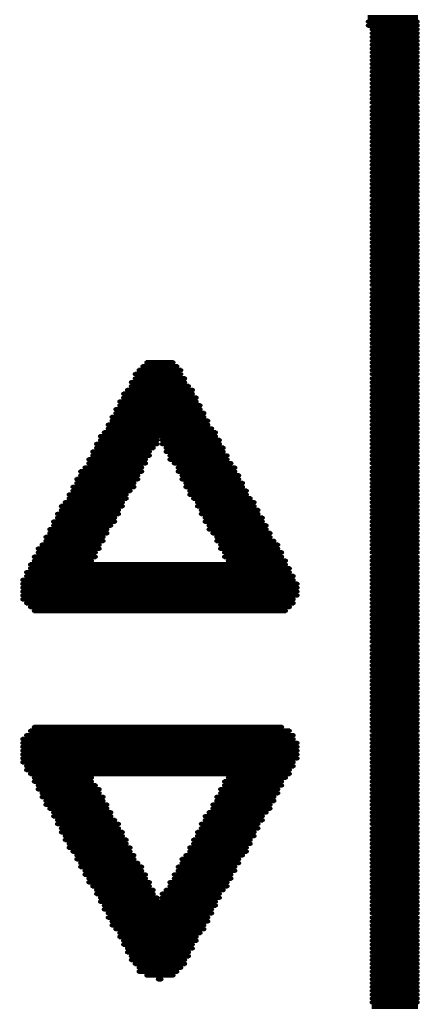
# Model space of a CAD drawing. Extents: x -0.07 to 0.95, y -0.15 to 2.1.
# Tile 13 of 23: x 0.58 to 0.66, y 0.53 to 0.74. Entities that reach past the tile are written whole.
import ezdxf

# ---------------------------------------------------------------- set-up
doc = ezdxf.new("R2010")
doc.units = 0
doc.layers.get('0').update_dxf_attribs({"linetype": 'CONTINUOUS'})
doc.layers.add('gto', color=2, linetype='CONTINUOUS')

# ---------------------------------------------------------------- blocks, each defined once
blk = doc.blocks.new('D80')
at = {"const_width": 0.0004}
blk.add_lwpolyline([(-0.0002, 0, 1), (0.0002, 0, 1)], format="xyb", close=True, dxfattribs=at)

msp = doc.modelspace()

# ---------------------------------------------------------------- linework, layer by layer
at = {"layer": 'gto', "color": 2, "const_width": 0.001}
for points in [[(0.6497, 0.7397), (0.6601, 0.7397)], [(0.6497, 0.7388), (0.6601, 0.7388)], [(0.6497, 0.738), (0.6601, 0.738)], [(0.6505, 0.7372), (0.6601, 0.7372)], [(0.6505, 0.7364), (0.6601, 0.7364)], [(0.6505, 0.7356), (0.6601, 0.7356)], [(0.6505, 0.7348), (0.6601, 0.7348)], [(0.6505, 0.734), (0.6601, 0.734)], [(0.6505, 0.7332), (0.6601, 0.7332)], [(0.6505, 0.7324), (0.6601, 0.7324)], [(0.6505, 0.7316), (0.6601, 0.7316)], [(0.6505, 0.7308), (0.6601, 0.7308)], [(0.6505, 0.73), (0.6601, 0.73)], [(0.6505, 0.7292), (0.6601, 0.7292)], [(0.6505, 0.7284), (0.6601, 0.7284)], [(0.6505, 0.7276), (0.6601, 0.7276)], [(0.6505, 0.7268), (0.6601, 0.7268)], [(0.6505, 0.726), (0.6601, 0.726)], [(0.6505, 0.7252), (0.6601, 0.7252)], [(0.6505, 0.7244), (0.6601, 0.7244)], [(0.6505, 0.7236), (0.6601, 0.7236)], [(0.6505, 0.7228), (0.6601, 0.7228)], [(0.6505, 0.722), (0.6601, 0.722)], [(0.6505, 0.7211), (0.6601, 0.7211)], [(0.6505, 0.7203), (0.6601, 0.7203)], [(0.6505, 0.7195), (0.6601, 0.7195)], [(0.6505, 0.7187), (0.6601, 0.7187)], [(0.6505, 0.7179), (0.6601, 0.7179)], [(0.6505, 0.7171), (0.6601, 0.7171)], [(0.6505, 0.7163), (0.6601, 0.7163)], [(0.6505, 0.7155), (0.6601, 0.7155)], [(0.6505, 0.7147), (0.6601, 0.7147)], [(0.6505, 0.7139), (0.6601, 0.7139)], [(0.6505, 0.7131), (0.6601, 0.7131)], [(0.6505, 0.7123), (0.6601, 0.7123)], [(0.6505, 0.7115), (0.6601, 0.7115)], [(0.6505, 0.7107), (0.6601, 0.7107)], [(0.6505, 0.7099), (0.6601, 0.7099)], [(0.6505, 0.7091), (0.6601, 0.7091)], [(0.6505, 0.7083), (0.6601, 0.7083)], [(0.6505, 0.7075), (0.6601, 0.7075)], [(0.6505, 0.7067), (0.6601, 0.7067)], [(0.6505, 0.7059), (0.6601, 0.7059)], [(0.6505, 0.7051), (0.6601, 0.7051)], [(0.6505, 0.7043), (0.6601, 0.7043)], [(0.6505, 0.7035), (0.6601, 0.7035)], [(0.6505, 0.7027), (0.6601, 0.7027)], [(0.6505, 0.7018), (0.6601, 0.7018)], [(0.6505, 0.701), (0.6601, 0.701)], [(0.6505, 0.7002), (0.6601, 0.7002)], [(0.6505, 0.6994), (0.6601, 0.6994)], [(0.6505, 0.6986), (0.6601, 0.6986)], [(0.6505, 0.6978), (0.6601, 0.6978)], [(0.6505, 0.697), (0.6601, 0.697)], [(0.6505, 0.6962), (0.6601, 0.6962)], [(0.6505, 0.6954), (0.6601, 0.6954)], [(0.6505, 0.6946), (0.6601, 0.6946)], [(0.6505, 0.6938), (0.6601, 0.6938)], [(0.6505, 0.693), (0.6601, 0.693)], [(0.6505, 0.6922), (0.6601, 0.6922)], [(0.6505, 0.6914), (0.6601, 0.6914)], [(0.6505, 0.6906), (0.6601, 0.6906)], [(0.6505, 0.6898), (0.6601, 0.6898)], [(0.6505, 0.689), (0.6601, 0.689)], [(0.6505, 0.6882), (0.6601, 0.6882)], [(0.6505, 0.6874), (0.6601, 0.6874)], [(0.6505, 0.6866), (0.6601, 0.6866)], [(0.6505, 0.6858), (0.6601, 0.6858)], [(0.6505, 0.685), (0.6601, 0.685)], [(0.6505, 0.6842), (0.6601, 0.6842)], [(0.6505, 0.6833), (0.6601, 0.6833)], [(0.6505, 0.6825), (0.6601, 0.6825)], [(0.6505, 0.6817), (0.6601, 0.6817)], [(0.6505, 0.6809), (0.6601, 0.6809)], [(0.6505, 0.6801), (0.6601, 0.6801)], [(0.6505, 0.6793), (0.6601, 0.6793)], [(0.6505, 0.6785), (0.6601, 0.6785)], [(0.6505, 0.6777), (0.6601, 0.6777)], [(0.6505, 0.6769), (0.6601, 0.6769)], [(0.6505, 0.6761), (0.6601, 0.6761)], [(0.6505, 0.6753), (0.6601, 0.6753)], [(0.6505, 0.6745), (0.6601, 0.6745)], [(0.6505, 0.6737), (0.6601, 0.6737)], [(0.6505, 0.6729), (0.6601, 0.6729)], [(0.6505, 0.6721), (0.6601, 0.6721)], [(0.6505, 0.6713), (0.6601, 0.6713)], [(0.6505, 0.6705), (0.6601, 0.6705)], [(0.6505, 0.6697), (0.6601, 0.6697)], [(0.603, 0.6673), (0.6103, 0.6673)], [(0.6038, 0.6681), (0.6095, 0.6681)], [(0.6505, 0.6689), (0.6601, 0.6689)], [(0.6505, 0.6681), (0.6601, 0.6681)], [(0.6505, 0.6673), (0.6601, 0.6673)], [(0.6014, 0.6657), (0.6111, 0.6657)], [(0.6022, 0.6665), (0.6111, 0.6665)], [(0.6505, 0.6665), (0.6601, 0.6665)], [(0.6505, 0.6657), (0.6601, 0.6657)], [(0.6006, 0.664), (0.6119, 0.664)], [(0.6006, 0.6632), (0.6127, 0.6632)], [(0.6014, 0.6648), (0.6119, 0.6648)], [(0.6505, 0.6648), (0.6601, 0.6648)], [(0.6505, 0.664), (0.6601, 0.664)], [(0.6505, 0.6632), (0.6601, 0.6632)], [(0.599, 0.6616), (0.6135, 0.6616)], [(0.5998, 0.6624), (0.6135, 0.6624)], [(0.6505, 0.6624), (0.6601, 0.6624)], [(0.6505, 0.6616), (0.6601, 0.6616)], [(0.5982, 0.66), (0.6143, 0.66)], [(0.5982, 0.6592), (0.6151, 0.6592)], [(0.599, 0.6608), (0.6143, 0.6608)], [(0.6505, 0.6608), (0.6601, 0.6608)], [(0.6505, 0.66), (0.6601, 0.66)], [(0.6505, 0.6592), (0.6601, 0.6592)], [(0.5974, 0.6584), (0.6151, 0.6584)], [(0.5974, 0.6576), (0.6159, 0.6576)], [(0.6505, 0.6584), (0.6601, 0.6584)], [(0.6505, 0.6576), (0.6601, 0.6576)], [(0.5958, 0.6552), (0.6167, 0.6552)], [(0.5966, 0.6568), (0.6159, 0.6568)], [(0.5966, 0.656), (0.6167, 0.656)], [(0.6505, 0.6568), (0.6601, 0.6568)], [(0.6505, 0.656), (0.6601, 0.656)], [(0.6505, 0.6552), (0.6601, 0.6552)], [(0.595, 0.6536), (0.6183, 0.6536)], [(0.5958, 0.6544), (0.6175, 0.6544)], [(0.6505, 0.6544), (0.6601, 0.6544)], [(0.6505, 0.6536), (0.6601, 0.6536)], [(0.5934, 0.6512), (0.6062, 0.6512)], [(0.5942, 0.6528), (0.6183, 0.6528)], [(0.5942, 0.652), (0.6062, 0.652)], [(0.607, 0.652), (0.6191, 0.652)], [(0.607, 0.6512), (0.6191, 0.6512)], [(0.6505, 0.6528), (0.6601, 0.6528)], [(0.6505, 0.652), (0.6601, 0.652)], [(0.6505, 0.6512), (0.6601, 0.6512)], [(0.5926, 0.6496), (0.6046, 0.6496)], [(0.5934, 0.6504), (0.6054, 0.6504)], [(0.6078, 0.6504), (0.6199, 0.6504)], [(0.6078, 0.6496), (0.6199, 0.6496)], [(0.6505, 0.6504), (0.6601, 0.6504)], [(0.6505, 0.6496), (0.6601, 0.6496)], [(0.5918, 0.648), (0.6038, 0.648)], [(0.5918, 0.6472), (0.6038, 0.6472)], [(0.5926, 0.6488), (0.6046, 0.6488)], [(0.6086, 0.6488), (0.6207, 0.6488)], [(0.6086, 0.648), (0.6207, 0.648)], [(0.6095, 0.6472), (0.6215, 0.6472)], [(0.6505, 0.6488), (0.6601, 0.6488)], [(0.6505, 0.648), (0.6601, 0.648)], [(0.6505, 0.6472), (0.6601, 0.6472)], [(0.5901, 0.6455), (0.603, 0.6455)], [(0.591, 0.6463), (0.603, 0.6463)], [(0.6103, 0.6463), (0.6223, 0.6463)], [(0.6103, 0.6455), (0.6223, 0.6455)], [(0.6505, 0.6463), (0.6601, 0.6463)], [(0.6505, 0.6455), (0.6601, 0.6455)], [(0.5893, 0.6439), (0.6022, 0.6439)], [(0.5893, 0.6431), (0.6014, 0.6431)], [(0.5901, 0.6447), (0.6022, 0.6447)], [(0.6111, 0.6447), (0.6231, 0.6447)], [(0.6111, 0.6439), (0.6231, 0.6439)], [(0.6119, 0.6431), (0.6239, 0.6431)], [(0.6505, 0.6447), (0.6601, 0.6447)], [(0.6505, 0.6439), (0.6601, 0.6439)], [(0.6505, 0.6431), (0.6601, 0.6431)], [(0.5877, 0.6407), (0.5998, 0.6407)], [(0.5885, 0.6423), (0.6014, 0.6423)], [(0.5885, 0.6415), (0.6006, 0.6415)], [(0.6119, 0.6423), (0.6239, 0.6423)], [(0.6127, 0.6415), (0.6247, 0.6415)], [(0.6127, 0.6407), (0.6247, 0.6407)], [(0.6505, 0.6423), (0.6601, 0.6423)], [(0.6505, 0.6415), (0.6601, 0.6415)], [(0.6505, 0.6407), (0.6601, 0.6407)], [(0.5869, 0.6391), (0.599, 0.6391)], [(0.5877, 0.6399), (0.5998, 0.6399)], [(0.6135, 0.6399), (0.6255, 0.6399)], [(0.6143, 0.6391), (0.6263, 0.6391)], [(0.6505, 0.6399), (0.6601, 0.6399)], [(0.6505, 0.6391), (0.6601, 0.6391)], [(0.5853, 0.6367), (0.5982, 0.6367)], [(0.5861, 0.6383), (0.599, 0.6383)], [(0.5861, 0.6375), (0.5982, 0.6375)], [(0.6143, 0.6383), (0.6263, 0.6383)], [(0.6151, 0.6375), (0.6271, 0.6375)], [(0.6151, 0.6367), (0.6271, 0.6367)], [(0.6505, 0.6383), (0.6601, 0.6383)], [(0.6505, 0.6375), (0.6601, 0.6375)], [(0.6505, 0.6367), (0.6601, 0.6367)], [(0.5845, 0.6351), (0.5974, 0.6351)], [(0.5853, 0.6359), (0.5974, 0.6359)], [(0.6159, 0.6359), (0.628, 0.6359)], [(0.6159, 0.6351), (0.628, 0.6351)], [(0.6505, 0.6359), (0.6601, 0.6359)], [(0.6505, 0.6351), (0.6601, 0.6351)], [(0.5837, 0.6335), (0.5958, 0.6335)], [(0.5837, 0.6327), (0.5958, 0.6327)], [(0.5845, 0.6343), (0.5966, 0.6343)], [(0.6167, 0.6343), (0.6288, 0.6343)], [(0.6167, 0.6335), (0.6288, 0.6335)], [(0.6175, 0.6327), (0.6296, 0.6327)], [(0.6505, 0.6343), (0.6601, 0.6343)], [(0.6505, 0.6335), (0.6601, 0.6335)], [(0.6505, 0.6327), (0.6601, 0.6327)], [(0.5829, 0.6319), (0.595, 0.6319)], [(0.5829, 0.6311), (0.595, 0.6311)], [(0.6183, 0.6319), (0.6296, 0.6319)], [(0.6183, 0.6311), (0.6304, 0.6311)], [(0.6505, 0.6319), (0.6601, 0.6319)], [(0.6505, 0.6311), (0.6601, 0.6311)], [(0.5813, 0.6295), (0.5942, 0.6295)], [(0.5813, 0.6287), (0.5934, 0.6287)], [(0.5821, 0.6303), (0.5942, 0.6303)], [(0.6191, 0.6303), (0.6312, 0.6303)], [(0.6191, 0.6295), (0.6312, 0.6295)], [(0.6199, 0.6287), (0.632, 0.6287)], [(0.6505, 0.6303), (0.6601, 0.6303)], [(0.6505, 0.6295), (0.6601, 0.6295)], [(0.6505, 0.6287), (0.6601, 0.6287)], [(0.5805, 0.6278), (0.5934, 0.6278)], [(0.5805, 0.627), (0.5926, 0.627)], [(0.6199, 0.6278), (0.632, 0.6278)], [(0.6207, 0.627), (0.6328, 0.627)], [(0.6505, 0.6278), (0.6601, 0.6278)], [(0.6505, 0.627), (0.6601, 0.627)], [(0.5789, 0.6246), (0.6336, 0.6246)], [(0.5797, 0.6262), (0.6328, 0.6262)], [(0.5797, 0.6254), (0.6336, 0.6254)], [(0.6505, 0.6262), (0.6601, 0.6262)], [(0.6505, 0.6254), (0.6601, 0.6254)], [(0.6505, 0.6246), (0.6601, 0.6246)], [(0.5781, 0.623), (0.6344, 0.623)], [(0.5789, 0.6238), (0.6344, 0.6238)], [(0.6505, 0.6238), (0.6601, 0.6238)], [(0.6505, 0.623), (0.6601, 0.623)], [(0.5781, 0.6222), (0.6352, 0.6222)], [(0.5781, 0.6214), (0.6352, 0.6214)], [(0.5781, 0.6206), (0.6352, 0.6206)], [(0.6505, 0.6222), (0.6601, 0.6222)], [(0.6505, 0.6214), (0.6601, 0.6214)], [(0.6505, 0.6206), (0.6601, 0.6206)], [(0.5781, 0.6198), (0.6352, 0.6198)], [(0.5781, 0.619), (0.6344, 0.619)], [(0.6505, 0.6198), (0.6601, 0.6198)], [(0.6505, 0.619), (0.6601, 0.619)], [(0.5789, 0.6182), (0.6344, 0.6182)], [(0.5797, 0.6174), (0.6336, 0.6174)], [(0.5805, 0.6166), (0.6328, 0.6166)], [(0.6505, 0.6182), (0.6601, 0.6182)], [(0.6505, 0.6174), (0.6601, 0.6174)], [(0.6505, 0.6166), (0.6601, 0.6166)], [(0.6505, 0.6158), (0.6601, 0.6158)], [(0.6505, 0.615), (0.6601, 0.615)], [(0.6505, 0.6142), (0.6601, 0.6142)], [(0.6505, 0.6134), (0.6601, 0.6134)], [(0.6505, 0.6126), (0.6601, 0.6126)], [(0.6505, 0.6118), (0.6601, 0.6118)], [(0.6505, 0.611), (0.6601, 0.611)], [(0.6505, 0.6102), (0.6601, 0.6102)], [(0.6505, 0.6093), (0.6601, 0.6093)], [(0.6505, 0.6085), (0.6601, 0.6085)], [(0.6505, 0.6077), (0.6601, 0.6077)], [(0.6505, 0.6069), (0.6601, 0.6069)], [(0.6505, 0.6061), (0.6601, 0.6061)], [(0.6505, 0.6053), (0.6601, 0.6053)], [(0.6505, 0.6045), (0.6601, 0.6045)], [(0.6505, 0.6037), (0.6601, 0.6037)], [(0.6505, 0.6029), (0.6601, 0.6029)], [(0.6505, 0.6021), (0.6601, 0.6021)], [(0.6505, 0.6013), (0.6601, 0.6013)], [(0.6505, 0.6005), (0.6601, 0.6005)], [(0.6505, 0.5997), (0.6601, 0.5997)], [(0.6505, 0.5989), (0.6601, 0.5989)], [(0.6505, 0.5981), (0.6601, 0.5981)], [(0.6505, 0.5973), (0.6601, 0.5973)], [(0.6505, 0.5965), (0.6601, 0.5965)], [(0.6505, 0.5957), (0.6601, 0.5957)], [(0.6505, 0.5949), (0.6601, 0.5949)], [(0.6505, 0.5941), (0.6601, 0.5941)], [(0.5797, 0.5917), (0.6336, 0.5917)], [(0.5805, 0.5925), (0.632, 0.5925)], [(0.6505, 0.5933), (0.6601, 0.5933)], [(0.6505, 0.5925), (0.6601, 0.5925)], [(0.6505, 0.5917), (0.6601, 0.5917)], [(0.5781, 0.59), (0.6344, 0.59)], [(0.5789, 0.5908), (0.6344, 0.5908)], [(0.6505, 0.5908), (0.6601, 0.5908)], [(0.6505, 0.59), (0.6601, 0.59)], [(0.5781, 0.5892), (0.6352, 0.5892)], [(0.5781, 0.5884), (0.6352, 0.5884)], [(0.5781, 0.5876), (0.6352, 0.5876)], [(0.6505, 0.5892), (0.6601, 0.5892)], [(0.6505, 0.5884), (0.6601, 0.5884)], [(0.6505, 0.5876), (0.6601, 0.5876)], [(0.5781, 0.5868), (0.6352, 0.5868)], [(0.5781, 0.586), (0.6352, 0.586)], [(0.6505, 0.5868), (0.6601, 0.5868)], [(0.6505, 0.586), (0.6601, 0.586)], [(0.5781, 0.5852), (0.6344, 0.5852)], [(0.5789, 0.5844), (0.6344, 0.5844)], [(0.5789, 0.5836), (0.6336, 0.5836)], [(0.6505, 0.5852), (0.6601, 0.5852)], [(0.6505, 0.5844), (0.6601, 0.5844)], [(0.6505, 0.5836), (0.6601, 0.5836)], [(0.5797, 0.5828), (0.6336, 0.5828)], [(0.5805, 0.582), (0.5926, 0.582)], [(0.6207, 0.582), (0.6328, 0.582)], [(0.6505, 0.5828), (0.6601, 0.5828)], [(0.6505, 0.582), (0.6601, 0.582)], [(0.5805, 0.5812), (0.5926, 0.5812)], [(0.5813, 0.5804), (0.5934, 0.5804)], [(0.5813, 0.5796), (0.5942, 0.5796)], [(0.6191, 0.5796), (0.6312, 0.5796)], [(0.6199, 0.5812), (0.632, 0.5812)], [(0.6199, 0.5804), (0.632, 0.5804)], [(0.6505, 0.5812), (0.6601, 0.5812)], [(0.6505, 0.5804), (0.6601, 0.5804)], [(0.6505, 0.5796), (0.6601, 0.5796)], [(0.5821, 0.5788), (0.5942, 0.5788)], [(0.5821, 0.578), (0.595, 0.578)], [(0.6183, 0.578), (0.6304, 0.578)], [(0.6191, 0.5788), (0.6312, 0.5788)], [(0.6505, 0.5788), (0.6601, 0.5788)], [(0.6505, 0.578), (0.6601, 0.578)], [(0.5829, 0.5772), (0.595, 0.5772)], [(0.5829, 0.5764), (0.5958, 0.5764)], [(0.5837, 0.5756), (0.5958, 0.5756)], [(0.6175, 0.5764), (0.6296, 0.5764)], [(0.6175, 0.5756), (0.6296, 0.5756)], [(0.6183, 0.5772), (0.6304, 0.5772)], [(0.6505, 0.5772), (0.6601, 0.5772)], [(0.6505, 0.5764), (0.6601, 0.5764)], [(0.6505, 0.5756), (0.6601, 0.5756)], [(0.5845, 0.5748), (0.5966, 0.5748)], [(0.5845, 0.574), (0.5966, 0.574)], [(0.6159, 0.574), (0.628, 0.574)], [(0.6167, 0.5748), (0.6288, 0.5748)], [(0.6505, 0.5748), (0.6601, 0.5748)], [(0.6505, 0.574), (0.6601, 0.574)], [(0.5853, 0.5732), (0.5974, 0.5732)], [(0.5853, 0.5724), (0.5982, 0.5724)], [(0.5861, 0.5715), (0.5982, 0.5715)], [(0.6151, 0.5724), (0.6271, 0.5724)], [(0.6151, 0.5715), (0.6271, 0.5715)], [(0.6159, 0.5732), (0.628, 0.5732)], [(0.6505, 0.5732), (0.6601, 0.5732)], [(0.6505, 0.5724), (0.6601, 0.5724)], [(0.6505, 0.5715), (0.6601, 0.5715)], [(0.5861, 0.5707), (0.599, 0.5707)], [(0.5869, 0.5699), (0.599, 0.5699)], [(0.6143, 0.5707), (0.6263, 0.5707)], [(0.6143, 0.5699), (0.6263, 0.5699)], [(0.6505, 0.5707), (0.6601, 0.5707)], [(0.6505, 0.5699), (0.6601, 0.5699)], [(0.5869, 0.5691), (0.5998, 0.5691)], [(0.5877, 0.5683), (0.5998, 0.5683)], [(0.5877, 0.5675), (0.6006, 0.5675)], [(0.6127, 0.5675), (0.6247, 0.5675)], [(0.6135, 0.5691), (0.6255, 0.5691)], [(0.6135, 0.5683), (0.6255, 0.5683)], [(0.6505, 0.5691), (0.6601, 0.5691)], [(0.6505, 0.5683), (0.6601, 0.5683)], [(0.6505, 0.5675), (0.6601, 0.5675)], [(0.5885, 0.5667), (0.6006, 0.5667)], [(0.5893, 0.5659), (0.6014, 0.5659)], [(0.6119, 0.5659), (0.6239, 0.5659)], [(0.6127, 0.5667), (0.6247, 0.5667)], [(0.6505, 0.5667), (0.6601, 0.5667)], [(0.6505, 0.5659), (0.6601, 0.5659)], [(0.5893, 0.5651), (0.6014, 0.5651)], [(0.5901, 0.5643), (0.6022, 0.5643)], [(0.5901, 0.5635), (0.603, 0.5635)], [(0.6103, 0.5635), (0.6223, 0.5635)], [(0.6111, 0.5651), (0.6231, 0.5651)], [(0.6111, 0.5643), (0.6231, 0.5643)], [(0.6505, 0.5651), (0.6601, 0.5651)], [(0.6505, 0.5643), (0.6601, 0.5643)], [(0.6505, 0.5635), (0.6601, 0.5635)], [(0.591, 0.5627), (0.603, 0.5627)], [(0.591, 0.5619), (0.6038, 0.5619)], [(0.5918, 0.5611), (0.6038, 0.5611)], [(0.6095, 0.5619), (0.6215, 0.5619)], [(0.6095, 0.5611), (0.6215, 0.5611)], [(0.6103, 0.5627), (0.6223, 0.5627)], [(0.6505, 0.5627), (0.6601, 0.5627)], [(0.6505, 0.5619), (0.6601, 0.5619)], [(0.6505, 0.5611), (0.6601, 0.5611)], [(0.5918, 0.5603), (0.6046, 0.5603)], [(0.5926, 0.5595), (0.6046, 0.5595)], [(0.6086, 0.5603), (0.6207, 0.5603)], [(0.6086, 0.5595), (0.6207, 0.5595)], [(0.6505, 0.5603), (0.6601, 0.5603)], [(0.6505, 0.5595), (0.6601, 0.5595)], [(0.5934, 0.5587), (0.6054, 0.5587)], [(0.5934, 0.5579), (0.6054, 0.5579)], [(0.5942, 0.5571), (0.6062, 0.5571)], [(0.607, 0.5579), (0.6191, 0.5579)], [(0.607, 0.5571), (0.6191, 0.5571)], [(0.6078, 0.5587), (0.6199, 0.5587)], [(0.6505, 0.5587), (0.6601, 0.5587)], [(0.6505, 0.5579), (0.6601, 0.5579)], [(0.6505, 0.5571), (0.6601, 0.5571)], [(0.5942, 0.5563), (0.6183, 0.5563)], [(0.595, 0.5555), (0.6183, 0.5555)], [(0.6505, 0.5563), (0.6601, 0.5563)], [(0.6505, 0.5555), (0.6601, 0.5555)], [(0.595, 0.5547), (0.6175, 0.5547)], [(0.5958, 0.5539), (0.6175, 0.5539)], [(0.5958, 0.553), (0.6167, 0.553)], [(0.6505, 0.5547), (0.6601, 0.5547)], [(0.6505, 0.5539), (0.6601, 0.5539)], [(0.6505, 0.553), (0.6601, 0.553)], [(0.5966, 0.5522), (0.6167, 0.5522)], [(0.5966, 0.5514), (0.6159, 0.5514)], [(0.6505, 0.5522), (0.6601, 0.5522)], [(0.6505, 0.5514), (0.6601, 0.5514)], [(0.5974, 0.5506), (0.6159, 0.5506)], [(0.5982, 0.5498), (0.6151, 0.5498)], [(0.5982, 0.549), (0.6143, 0.549)], [(0.6505, 0.5506), (0.6601, 0.5506)], [(0.6505, 0.5498), (0.6601, 0.5498)], [(0.6505, 0.549), (0.6601, 0.549)], [(0.599, 0.5482), (0.6143, 0.5482)], [(0.599, 0.5474), (0.6135, 0.5474)], [(0.6505, 0.5482), (0.6601, 0.5482)], [(0.6505, 0.5474), (0.6601, 0.5474)], [(0.5998, 0.5466), (0.6135, 0.5466)], [(0.5998, 0.5458), (0.6127, 0.5458)], [(0.6006, 0.545), (0.6127, 0.545)], [(0.6505, 0.5466), (0.6601, 0.5466)], [(0.6505, 0.5458), (0.6601, 0.5458)], [(0.6505, 0.545), (0.6601, 0.545)], [(0.6006, 0.5442), (0.6119, 0.5442)], [(0.6014, 0.5434), (0.6119, 0.5434)], [(0.6505, 0.5442), (0.6601, 0.5442)], [(0.6505, 0.5434), (0.6601, 0.5434)], [(0.6022, 0.5426), (0.6111, 0.5426)], [(0.6022, 0.5418), (0.6103, 0.5418)], [(0.6038, 0.541), (0.6095, 0.541)], [(0.6505, 0.5426), (0.6601, 0.5426)], [(0.6505, 0.5418), (0.6601, 0.5418)], [(0.6505, 0.541), (0.6601, 0.541)], [(0.6062, 0.5402), (0.607, 0.5402)], [(0.6505, 0.5402), (0.6601, 0.5402)], [(0.6505, 0.5394), (0.6601, 0.5394)], [(0.6505, 0.5386), (0.6601, 0.5386)], [(0.6505, 0.5378), (0.6601, 0.5378)], [(0.6505, 0.537), (0.6601, 0.537)], [(0.6505, 0.5362), (0.6601, 0.5362)], [(0.6505, 0.5354), (0.6601, 0.5354)], [(0.6505, 0.5345), (0.6601, 0.5345)]]:
    msp.add_lwpolyline(points, dxfattribs=at)

# ---------------------------------------------------------------- block references
at = {"layer": 'gto'}
for p in [(0.6497, 0.7388), (0.6497, 0.738), (0.6505, 0.7372), (0.6601, 0.7388), (0.6601, 0.738), (0.6601, 0.7372), (0.6505, 0.7364), (0.6505, 0.7356), (0.6505, 0.7348), (0.6601, 0.7364), (0.6601, 0.7356), (0.6601, 0.7348), (0.6505, 0.734), (0.6505, 0.7332), (0.6601, 0.734), (0.6601, 0.7332), (0.6505, 0.7324), (0.6505, 0.7316), (0.6505, 0.7308), (0.6601, 0.7324), (0.6601, 0.7316), (0.6601, 0.7308), (0.6505, 0.73), (0.6505, 0.7292), (0.6601, 0.73), (0.6601, 0.7292), (0.6505, 0.7284), (0.6505, 0.7276), (0.6505, 0.7268), (0.6601, 0.7284), (0.6601, 0.7276), (0.6601, 0.7268), (0.6505, 0.726), (0.6505, 0.7252), (0.6601, 0.726), (0.6601, 0.7252), (0.6505, 0.7244), (0.6505, 0.7236), (0.6505, 0.7228), (0.6601, 0.7244), (0.6601, 0.7236), (0.6601, 0.7228), (0.6505, 0.722), (0.6505, 0.7211), (0.6601, 0.722), (0.6601, 0.7211), (0.6505, 0.7203), (0.6505, 0.7195), (0.6505, 0.7187), (0.6601, 0.7203), (0.6601, 0.7195), (0.6601, 0.7187), (0.6505, 0.7179), (0.6505, 0.7171), (0.6601, 0.7179), (0.6601, 0.7171), (0.6505, 0.7163), (0.6505, 0.7155), (0.6505, 0.7147), (0.6601, 0.7163), (0.6601, 0.7155), (0.6601, 0.7147), (0.6505, 0.7139), (0.6505, 0.7131), (0.6505, 0.7123), (0.6601, 0.7139), (0.6601, 0.7131), (0.6601, 0.7123), (0.6505, 0.7115), (0.6505, 0.7107), (0.6601, 0.7115), (0.6601, 0.7107), (0.6505, 0.7099), (0.6505, 0.7091), (0.6505, 0.7083), (0.6601, 0.7099), (0.6601, 0.7091), (0.6601, 0.7083), (0.6505, 0.7075), (0.6505, 0.7067), (0.6601, 0.7075), (0.6601, 0.7067), (0.6505, 0.7059), (0.6505, 0.7051), (0.6505, 0.7043), (0.6601, 0.7059), (0.6601, 0.7051), (0.6601, 0.7043), (0.6505, 0.7035), (0.6505, 0.7027), (0.6601, 0.7035), (0.6601, 0.7027), (0.6505, 0.7018), (0.6505, 0.701), (0.6505, 0.7002), (0.6601, 0.7018), (0.6601, 0.701), (0.6601, 0.7002), (0.6505, 0.6994), (0.6505, 0.6986), (0.6601, 0.6994), (0.6601, 0.6986), (0.6505, 0.6978), (0.6505, 0.697), (0.6505, 0.6962), (0.6601, 0.6978), (0.6601, 0.697), (0.6601, 0.6962), (0.6505, 0.6954), (0.6505, 0.6946), (0.6601, 0.6954), (0.6601, 0.6946), (0.6505, 0.6938), (0.6505, 0.693), (0.6505, 0.6922), (0.6601, 0.6938), (0.6601, 0.693), (0.6601, 0.6922), (0.6505, 0.6914), (0.6505, 0.6906), (0.6505, 0.6898), (0.6601, 0.6914), (0.6601, 0.6906), (0.6601, 0.6898), (0.6505, 0.689), (0.6505, 0.6882), (0.6601, 0.689), (0.6601, 0.6882), (0.6505, 0.6874), (0.6505, 0.6866), (0.6505, 0.6858), (0.6601, 0.6874), (0.6601, 0.6866), (0.6601, 0.6858), (0.6505, 0.685), (0.6505, 0.6842), (0.6601, 0.685), (0.6601, 0.6842), (0.6505, 0.6833), (0.6505, 0.6825), (0.6505, 0.6817), (0.6601, 0.6833), (0.6601, 0.6825), (0.6601, 0.6817), (0.6505, 0.6809), (0.6505, 0.6801), (0.6601, 0.6809), (0.6601, 0.6801), (0.6505, 0.6793), (0.6505, 0.6785), (0.6505, 0.6777), (0.6601, 0.6793), (0.6601, 0.6785), (0.6601, 0.6777), (0.6505, 0.6769), (0.6505, 0.6761), (0.6601, 0.6769), (0.6601, 0.6761), (0.6505, 0.6753), (0.6505, 0.6745), (0.6505, 0.6737), (0.6601, 0.6753), (0.6601, 0.6745), (0.6601, 0.6737), (0.6505, 0.6729), (0.6505, 0.6721), (0.6601, 0.6729), (0.6601, 0.6721), (0.6505, 0.6713), (0.6505, 0.6705), (0.6505, 0.6697), (0.6601, 0.6713), (0.6601, 0.6705), (0.6601, 0.6697), (0.6038, 0.6681), (0.6095, 0.6681), (0.6505, 0.6689), (0.6505, 0.6681), (0.6601, 0.6689), (0.6601, 0.6681), (0.6014, 0.6657), (0.6022, 0.6665), (0.603, 0.6673), (0.6103, 0.6673), (0.6111, 0.6665), (0.6111, 0.6657), (0.6505, 0.6673), (0.6505, 0.6665), (0.6505, 0.6657), (0.6601, 0.6673), (0.6601, 0.6665), (0.6601, 0.6657), (0.6006, 0.664), (0.6014, 0.6648), (0.6119, 0.6648), (0.6119, 0.664), (0.6505, 0.6648), (0.6505, 0.664), (0.6601, 0.6648), (0.6601, 0.664), (0.599, 0.6616), (0.5998, 0.6624), (0.6006, 0.6632), (0.6127, 0.6632), (0.6135, 0.6624), (0.6135, 0.6616), (0.6505, 0.6632), (0.6505, 0.6624), (0.6505, 0.6616), (0.6601, 0.6632), (0.6601, 0.6624), (0.6601, 0.6616), (0.5982, 0.66), (0.5982, 0.6592), (0.599, 0.6608), (0.6143, 0.6608), (0.6143, 0.66), (0.6151, 0.6592), (0.6505, 0.6608), (0.6505, 0.66), (0.6505, 0.6592), (0.6601, 0.6608), (0.6601, 0.66), (0.6601, 0.6592), (0.5974, 0.6584), (0.5974, 0.6576), (0.6151, 0.6584), (0.6159, 0.6576), (0.6505, 0.6584), (0.6505, 0.6576), (0.6601, 0.6584), (0.6601, 0.6576), (0.5958, 0.6552), (0.5966, 0.6568), (0.5966, 0.656), (0.6159, 0.6568), (0.6167, 0.656), (0.6167, 0.6552), (0.6505, 0.6568), (0.6505, 0.656), (0.6505, 0.6552), (0.6601, 0.6568), (0.6601, 0.656), (0.6601, 0.6552), (0.595, 0.6536), (0.5958, 0.6544), (0.6175, 0.6544), (0.6183, 0.6536), (0.6505, 0.6544), (0.6505, 0.6536), (0.6601, 0.6544), (0.6601, 0.6536), (0.5934, 0.6512), (0.5942, 0.6528), (0.5942, 0.652), (0.6062, 0.652), (0.6062, 0.6512), (0.607, 0.652), (0.607, 0.6512), (0.6183, 0.6528), (0.6191, 0.652), (0.6191, 0.6512), (0.6505, 0.6528), (0.6505, 0.652), (0.6505, 0.6512), (0.6601, 0.6528), (0.6601, 0.652), (0.6601, 0.6512), (0.5926, 0.6496), (0.5934, 0.6504), (0.6046, 0.6496), (0.6054, 0.6504), (0.6078, 0.6504), (0.6078, 0.6496), (0.6199, 0.6504), (0.6199, 0.6496), (0.6505, 0.6504), (0.6505, 0.6496), (0.6601, 0.6504), (0.6601, 0.6496), (0.5918, 0.648), (0.5918, 0.6472), (0.5926, 0.6488), (0.6038, 0.648), (0.6038, 0.6472), (0.6046, 0.6488), (0.6086, 0.6488), (0.6086, 0.648), (0.6095, 0.6472), (0.6207, 0.6488), (0.6207, 0.648), (0.6215, 0.6472), (0.6505, 0.6488), (0.6505, 0.648), (0.6505, 0.6472), (0.6601, 0.6488), (0.6601, 0.648), (0.6601, 0.6472), (0.5901, 0.6455), (0.591, 0.6463), (0.603, 0.6463), (0.603, 0.6455), (0.6103, 0.6463), (0.6103, 0.6455), (0.6223, 0.6463), (0.6223, 0.6455), (0.6505, 0.6463), (0.6505, 0.6455), (0.6601, 0.6463), (0.6601, 0.6455), (0.5893, 0.6439), (0.5893, 0.6431), (0.5901, 0.6447), (0.6014, 0.6431), (0.6022, 0.6447), (0.6022, 0.6439), (0.6111, 0.6447), (0.6111, 0.6439), (0.6119, 0.6431), (0.6231, 0.6447), (0.6231, 0.6439), (0.6239, 0.6431), (0.6505, 0.6447), (0.6505, 0.6439), (0.6505, 0.6431), (0.6601, 0.6447), (0.6601, 0.6439), (0.6601, 0.6431), (0.5885, 0.6423), (0.5885, 0.6415), (0.6006, 0.6415), (0.6014, 0.6423), (0.6119, 0.6423), (0.6127, 0.6415), (0.6239, 0.6423), (0.6247, 0.6415), (0.6505, 0.6423), (0.6505, 0.6415), (0.6601, 0.6423), (0.6601, 0.6415), (0.5869, 0.6391), (0.5877, 0.6407), (0.5877, 0.6399), (0.599, 0.6391), (0.5998, 0.6407), (0.5998, 0.6399), (0.6127, 0.6407), (0.6135, 0.6399), (0.6143, 0.6391), (0.6247, 0.6407), (0.6255, 0.6399), (0.6263, 0.6391), (0.6505, 0.6407), (0.6505, 0.6399), (0.6505, 0.6391), (0.6601, 0.6407), (0.6601, 0.6399), (0.6601, 0.6391), (0.5861, 0.6383), (0.5861, 0.6375), (0.5982, 0.6375), (0.599, 0.6383), (0.6143, 0.6383), (0.6151, 0.6375), (0.6263, 0.6383), (0.6271, 0.6375), (0.6505, 0.6383), (0.6505, 0.6375), (0.6601, 0.6383), (0.6601, 0.6375), (0.5845, 0.6351), (0.5853, 0.6367), (0.5853, 0.6359), (0.5974, 0.6359), (0.5974, 0.6351), (0.5982, 0.6367), (0.6151, 0.6367), (0.6159, 0.6359), (0.6159, 0.6351), (0.6271, 0.6367), (0.628, 0.6359), (0.628, 0.6351), (0.6505, 0.6367), (0.6505, 0.6359), (0.6505, 0.6351), (0.6601, 0.6367), (0.6601, 0.6359), (0.6601, 0.6351), (0.5837, 0.6335), (0.5837, 0.6327), (0.5845, 0.6343), (0.5958, 0.6335), (0.5958, 0.6327), (0.5966, 0.6343), (0.6167, 0.6343), (0.6167, 0.6335), (0.6175, 0.6327), (0.6288, 0.6343), (0.6288, 0.6335), (0.6296, 0.6327), (0.6505, 0.6343), (0.6505, 0.6335), (0.6505, 0.6327), (0.6601, 0.6343), (0.6601, 0.6335), (0.6601, 0.6327), (0.5829, 0.6319), (0.5829, 0.6311), (0.595, 0.6319), (0.595, 0.6311), (0.6183, 0.6319), (0.6183, 0.6311), (0.6296, 0.6319), (0.6304, 0.6311), (0.6505, 0.6319), (0.6505, 0.6311), (0.6601, 0.6319), (0.6601, 0.6311), (0.5813, 0.6295), (0.5813, 0.6287), (0.5821, 0.6303), (0.5934, 0.6287), (0.5942, 0.6303), (0.5942, 0.6295), (0.6191, 0.6303), (0.6191, 0.6295), (0.6199, 0.6287), (0.6312, 0.6303), (0.6312, 0.6295), (0.632, 0.6287), (0.6505, 0.6303), (0.6505, 0.6295), (0.6505, 0.6287), (0.6601, 0.6303), (0.6601, 0.6295), (0.6601, 0.6287), (0.5805, 0.6278), (0.5805, 0.627), (0.5926, 0.627), (0.5934, 0.6278), (0.6199, 0.6278), (0.6207, 0.627), (0.632, 0.6278), (0.6328, 0.627), (0.6505, 0.6278), (0.6505, 0.627), (0.6601, 0.6278), (0.6601, 0.627), (0.5789, 0.6246), (0.5797, 0.6262), (0.5797, 0.6254), (0.6328, 0.6262), (0.6336, 0.6254), (0.6336, 0.6246), (0.6505, 0.6262), (0.6505, 0.6254), (0.6505, 0.6246), (0.6601, 0.6262), (0.6601, 0.6254), (0.6601, 0.6246), (0.5781, 0.623), (0.5789, 0.6238), (0.6344, 0.6238), (0.6344, 0.623), (0.6505, 0.6238), (0.6505, 0.623), (0.6601, 0.6238), (0.6601, 0.623), (0.5781, 0.6222), (0.5781, 0.6214), (0.5781, 0.6206), (0.6352, 0.6222), (0.6352, 0.6214), (0.6352, 0.6206), (0.6505, 0.6222), (0.6505, 0.6214), (0.6505, 0.6206), (0.6601, 0.6222), (0.6601, 0.6214), (0.6601, 0.6206), (0.5781, 0.6198), (0.5781, 0.619), (0.6344, 0.619), (0.6352, 0.6198), (0.6505, 0.6198), (0.6505, 0.619), (0.6601, 0.6198), (0.6601, 0.619), (0.5789, 0.6182), (0.5797, 0.6174), (0.5805, 0.6166), (0.6328, 0.6166), (0.6336, 0.6174), (0.6344, 0.6182), (0.6505, 0.6182), (0.6505, 0.6174), (0.6505, 0.6166), (0.6601, 0.6182), (0.6601, 0.6174), (0.6601, 0.6166), (0.6505, 0.6158), (0.6505, 0.615), (0.6601, 0.6158), (0.6601, 0.615), (0.6505, 0.6142), (0.6505, 0.6134), (0.6505, 0.6126), (0.6601, 0.6142), (0.6601, 0.6134), (0.6601, 0.6126), (0.6505, 0.6118), (0.6505, 0.611), (0.6505, 0.6102), (0.6601, 0.6118), (0.6601, 0.611), (0.6601, 0.6102), (0.6505, 0.6093), (0.6505, 0.6085), (0.6601, 0.6093), (0.6601, 0.6085), (0.6505, 0.6077), (0.6505, 0.6069), (0.6505, 0.6061), (0.6601, 0.6077), (0.6601, 0.6069), (0.6601, 0.6061), (0.6505, 0.6053), (0.6505, 0.6045), (0.6601, 0.6053), (0.6601, 0.6045), (0.6505, 0.6037), (0.6505, 0.6029), (0.6505, 0.6021), (0.6601, 0.6037), (0.6601, 0.6029), (0.6601, 0.6021), (0.6505, 0.6013), (0.6505, 0.6005), (0.6601, 0.6013), (0.6601, 0.6005), (0.6505, 0.5997), (0.6505, 0.5989), (0.6505, 0.5981), (0.6601, 0.5997), (0.6601, 0.5989), (0.6601, 0.5981), (0.6505, 0.5973), (0.6505, 0.5965), (0.6601, 0.5973), (0.6601, 0.5965), (0.6505, 0.5957), (0.6505, 0.5949), (0.6505, 0.5941), (0.6601, 0.5957), (0.6601, 0.5949), (0.6601, 0.5941), (0.5805, 0.5925), (0.632, 0.5925), (0.6505, 0.5933), (0.6505, 0.5925), (0.6601, 0.5933), (0.6601, 0.5925), (0.5781, 0.59), (0.5789, 0.5908), (0.5797, 0.5917), (0.6336, 0.5917), (0.6344, 0.5908), (0.6344, 0.59), (0.6505, 0.5917), (0.6505, 0.5908), (0.6505, 0.59), (0.6601, 0.5917), (0.6601, 0.5908), (0.6601, 0.59), (0.5781, 0.5892), (0.5781, 0.5884), (0.6352, 0.5892), (0.6352, 0.5884), (0.6505, 0.5892), (0.6505, 0.5884), (0.6601, 0.5892), (0.6601, 0.5884), (0.5781, 0.5876), (0.5781, 0.5868), (0.5781, 0.586), (0.6352, 0.5876), (0.6352, 0.5868), (0.6352, 0.586), (0.6505, 0.5876), (0.6505, 0.5868), (0.6505, 0.586), (0.6601, 0.5876), (0.6601, 0.5868), (0.6601, 0.586), (0.5781, 0.5852), (0.5789, 0.5844), (0.6344, 0.5852), (0.6344, 0.5844), (0.6505, 0.5852), (0.6505, 0.5844), (0.6601, 0.5852), (0.6601, 0.5844), (0.5789, 0.5836), (0.5797, 0.5828), (0.5805, 0.582), (0.5926, 0.582), (0.6207, 0.582), (0.6328, 0.582), (0.6336, 0.5836), (0.6336, 0.5828), (0.6505, 0.5836), (0.6505, 0.5828), (0.6505, 0.582), (0.6601, 0.5836), (0.6601, 0.5828), (0.6601, 0.582), (0.5805, 0.5812), (0.5813, 0.5804), (0.5813, 0.5796), (0.5926, 0.5812), (0.5934, 0.5804), (0.5942, 0.5796), (0.6191, 0.5796), (0.6199, 0.5812), (0.6199, 0.5804), (0.6312, 0.5796), (0.632, 0.5812), (0.632, 0.5804), (0.6505, 0.5812), (0.6505, 0.5804), (0.6505, 0.5796), (0.6601, 0.5812), (0.6601, 0.5804), (0.6601, 0.5796), (0.5821, 0.5788), (0.5821, 0.578), (0.5942, 0.5788), (0.595, 0.578), (0.6183, 0.578), (0.6191, 0.5788), (0.6304, 0.578), (0.6312, 0.5788), (0.6505, 0.5788), (0.6505, 0.578), (0.6601, 0.5788), (0.6601, 0.578), (0.5829, 0.5772), (0.5829, 0.5764), (0.5837, 0.5756), (0.595, 0.5772), (0.5958, 0.5764), (0.5958, 0.5756), (0.6175, 0.5764), (0.6175, 0.5756), (0.6183, 0.5772), (0.6296, 0.5764), (0.6296, 0.5756), (0.6304, 0.5772), (0.6505, 0.5772), (0.6505, 0.5764), (0.6505, 0.5756), (0.6601, 0.5772), (0.6601, 0.5764), (0.6601, 0.5756), (0.5845, 0.5748), (0.5845, 0.574), (0.5966, 0.5748), (0.5966, 0.574), (0.6159, 0.574), (0.6167, 0.5748), (0.628, 0.574), (0.6288, 0.5748), (0.6505, 0.5748), (0.6505, 0.574), (0.6601, 0.5748), (0.6601, 0.574), (0.5853, 0.5732), (0.5853, 0.5724), (0.5861, 0.5715), (0.5974, 0.5732), (0.5982, 0.5724), (0.5982, 0.5715), (0.6151, 0.5724), (0.6151, 0.5715), (0.6159, 0.5732), (0.6271, 0.5724), (0.6271, 0.5715), (0.628, 0.5732), (0.6505, 0.5732), (0.6505, 0.5724), (0.6505, 0.5715), (0.6601, 0.5732), (0.6601, 0.5724), (0.6601, 0.5715), (0.5861, 0.5707), (0.5869, 0.5699), (0.599, 0.5707), (0.599, 0.5699), (0.6143, 0.5707), (0.6143, 0.5699), (0.6263, 0.5707), (0.6263, 0.5699), (0.6505, 0.5707), (0.6505, 0.5699), (0.6601, 0.5707), (0.6601, 0.5699), (0.5869, 0.5691), (0.5877, 0.5683), (0.5877, 0.5675), (0.5998, 0.5691), (0.5998, 0.5683), (0.6006, 0.5675), (0.6127, 0.5675), (0.6135, 0.5691), (0.6135, 0.5683), (0.6247, 0.5675), (0.6255, 0.5691), (0.6255, 0.5683), (0.6505, 0.5691), (0.6505, 0.5683), (0.6505, 0.5675), (0.6601, 0.5691), (0.6601, 0.5683), (0.6601, 0.5675), (0.5885, 0.5667), (0.5893, 0.5659), (0.6006, 0.5667), (0.6014, 0.5659), (0.6119, 0.5659), (0.6127, 0.5667), (0.6239, 0.5659), (0.6247, 0.5667), (0.6505, 0.5667), (0.6505, 0.5659), (0.6601, 0.5667), (0.6601, 0.5659), (0.5893, 0.5651), (0.5901, 0.5643), (0.5901, 0.5635), (0.6014, 0.5651), (0.6022, 0.5643), (0.603, 0.5635), (0.6103, 0.5635), (0.6111, 0.5651), (0.6111, 0.5643), (0.6223, 0.5635), (0.6231, 0.5651), (0.6231, 0.5643), (0.6505, 0.5651), (0.6505, 0.5643), (0.6505, 0.5635), (0.6601, 0.5651), (0.6601, 0.5643), (0.6601, 0.5635), (0.591, 0.5627), (0.591, 0.5619), (0.603, 0.5627), (0.6038, 0.5619), (0.6095, 0.5619), (0.6103, 0.5627), (0.6215, 0.5619), (0.6223, 0.5627), (0.6505, 0.5627), (0.6505, 0.5619), (0.6601, 0.5627), (0.6601, 0.5619), (0.5918, 0.5611), (0.5918, 0.5603), (0.5926, 0.5595), (0.6038, 0.5611), (0.6046, 0.5603), (0.6046, 0.5595), (0.6086, 0.5603), (0.6086, 0.5595), (0.6095, 0.5611), (0.6207, 0.5603), (0.6207, 0.5595), (0.6215, 0.5611), (0.6505, 0.5611), (0.6505, 0.5603), (0.6505, 0.5595), (0.6601, 0.5611), (0.6601, 0.5603), (0.6601, 0.5595), (0.5934, 0.5587), (0.5934, 0.5579), (0.5942, 0.5571), (0.6054, 0.5587), (0.6054, 0.5579), (0.6062, 0.5571), (0.607, 0.5579), (0.607, 0.5571), (0.6078, 0.5587), (0.6191, 0.5579), (0.6191, 0.5571), (0.6199, 0.5587), (0.6505, 0.5587), (0.6505, 0.5579), (0.6505, 0.5571), (0.6601, 0.5587), (0.6601, 0.5579), (0.6601, 0.5571), (0.5942, 0.5563), (0.595, 0.5555), (0.6183, 0.5563), (0.6183, 0.5555), (0.6505, 0.5563), (0.6505, 0.5555), (0.6601, 0.5563), (0.6601, 0.5555), (0.595, 0.5547), (0.5958, 0.5539), (0.5958, 0.553), (0.6167, 0.553), (0.6175, 0.5547), (0.6175, 0.5539), (0.6505, 0.5547), (0.6505, 0.5539), (0.6505, 0.553), (0.6601, 0.5547), (0.6601, 0.5539), (0.6601, 0.553), (0.5966, 0.5522), (0.5966, 0.5514), (0.6159, 0.5514), (0.6167, 0.5522), (0.6505, 0.5522), (0.6505, 0.5514), (0.6601, 0.5522), (0.6601, 0.5514), (0.5974, 0.5506), (0.5982, 0.5498), (0.5982, 0.549), (0.6143, 0.549), (0.6151, 0.5498), (0.6159, 0.5506), (0.6505, 0.5506), (0.6505, 0.5498), (0.6505, 0.549), (0.6601, 0.5506), (0.6601, 0.5498), (0.6601, 0.549), (0.599, 0.5482), (0.599, 0.5474), (0.6135, 0.5474), (0.6143, 0.5482), (0.6505, 0.5482), (0.6505, 0.5474), (0.6601, 0.5482), (0.6601, 0.5474), (0.5998, 0.5466), (0.5998, 0.5458), (0.6006, 0.545), (0.6127, 0.5458), (0.6127, 0.545), (0.6135, 0.5466), (0.6505, 0.5466), (0.6505, 0.5458), (0.6505, 0.545), (0.6601, 0.5466), (0.6601, 0.5458), (0.6601, 0.545), (0.6006, 0.5442), (0.6014, 0.5434), (0.6119, 0.5442), (0.6119, 0.5434), (0.6505, 0.5442), (0.6505, 0.5434), (0.6601, 0.5442), (0.6601, 0.5434), (0.6022, 0.5426), (0.6022, 0.5418), (0.6038, 0.541), (0.6095, 0.541), (0.6103, 0.5418), (0.6111, 0.5426), (0.6505, 0.5426), (0.6505, 0.5418), (0.6505, 0.541), (0.6601, 0.5426), (0.6601, 0.5418), (0.6601, 0.541), (0.6062, 0.5402), (0.607, 0.5402), (0.6505, 0.5402), (0.6505, 0.5394), (0.6601, 0.5402), (0.6601, 0.5394), (0.6505, 0.5386), (0.6505, 0.5378), (0.6505, 0.537), (0.6601, 0.5386), (0.6601, 0.5378), (0.6601, 0.537), (0.6505, 0.5362), (0.6505, 0.5354), (0.6601, 0.5362), (0.6601, 0.5354)]:
    msp.add_blockref('D80', p, dxfattribs=at)

doc.saveas('drawing.dxf')
